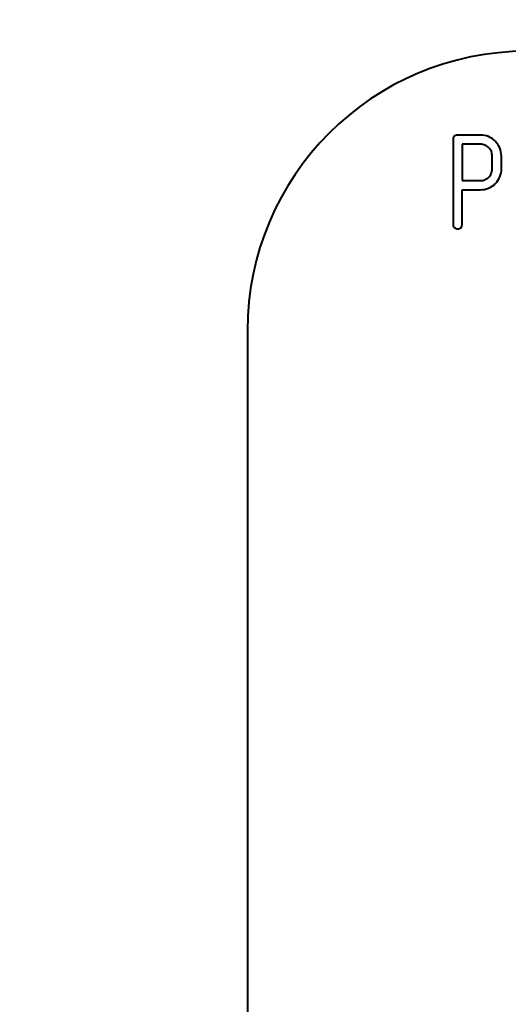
# Model space of a CAD drawing. Header units: millimetres. Extents: x -149 to 1385, y -399 to 918.
# Tile 20 of 41: x 524.24 to 525.99, y 254.72 to 258.24. Entities that reach past the tile are written whole.
import ezdxf

# ---------------------------------------------------------------- set-up
doc = ezdxf.new("R2010")
doc.units = ezdxf.units.MM
doc.layers.add('(c)Синий', color=156, linetype='Continuous')
doc.layers.add('G', color=3, linetype='Continuous')

# ---------------------------------------------------------------- blocks, each defined once
blk = doc.blocks.new('U121')
at = {"layer": 'G', "color": 150, "lineweight": 40}
blk.add_arc((491.9294, 213.1365), 91, 22.756351, 92.865984, dxfattribs=at)

msp = doc.modelspace()

# ---------------------------------------------------------------- linework, layer by layer
at = {"layer": 'G', "color": 150, "lineweight": 40}
for p, q in [((525.7942, 257.8148), (525.7942, 257.5117)), ((525.7983, 257.827), (525.7972, 257.8257)), ((525.8923, 257.8311), (525.8107, 257.8311)), ((525.8923, 257.7983), (525.8272, 257.7983)), ((525.8272, 257.7983), (525.8272, 257.6681)), ((525.9221, 257.7857), (525.922, 257.7859)), ((525.9343, 257.7099), (525.9343, 257.7565)), ((525.9674, 257.7565), (525.9674, 257.7574)), ((525.9674, 257.7099), (525.9674, 257.7565)), ((525.9343, 257.7085), (525.9343, 257.7099)), ((525.8272, 257.6681), (525.8923, 257.6681)), ((525.8272, 257.5117), (525.8272, 257.6353)), ((525.8272, 257.6353), (525.8923, 257.6353)), ((525.9454, 257.6572), (525.9456, 257.6574)), ((525.7942, 257.5117), (525.7944, 257.5092)), ((525.8228, 257.4995), (525.8261, 257.5048)), ((525.8261, 257.5048), (525.8272, 257.5117)), ((525.0583, 257.1312), (525.0583, 244.1312))]:
    msp.add_line(p, q, dxfattribs=at)
for centre, radius, start, end in [((484.9293, 213.1407), 100.4001, 22.391525, 69.780262), ((526.0583, 257.1312), 1, 90, 180), ((525.8194, 257.8148), 0.0252, 164.6684, 180), ((525.8074, 257.8181), 0.0127, 143.0622, 164.6684), ((525.8067, 257.8186), 0.0119, 108.2421, 134.6974), ((525.8107, 257.8063), 0.0248, 90, 108.2421), ((525.8923, 257.757), 0.0741, 67.5402, 90), ((525.8913, 257.7545), 0.0768, 45.4861, 67.5402), ((525.8927, 257.7559), 0.0748, 23.1645, 45.4861), ((525.8923, 257.7571), 0.0412, 67.2982, 90), ((525.8918, 257.7557), 0.0427, 45, 67.2982), ((525.8917, 257.7556), 0.0429, 22.6981, 44.7274), ((525.8939, 257.7565), 0.0404, 0, 22.6981), ((525.8943, 257.7566), 0.073, 0.5741, 23.1645), ((525.893, 257.7096), 0.0414, 336.1599, 358.4158), ((525.8935, 257.7099), 0.0739, 337.4999, 0), ((525.8923, 257.7096), 0.0415, 270, 292.105), ((525.8913, 257.7121), 0.0442, 292.105, 313.5328), ((525.8942, 257.7091), 0.04, 313.5328, 336.1599), ((525.8924, 257.7103), 0.0751, 315.1792, 337.4999), ((525.8923, 257.7109), 0.0756, 270, 292.4251), ((525.8927, 257.71), 0.0746, 292.4251, 314.9978), ((525.8111, 257.511), 0.0169, 186.3432, 208.0572), ((525.8093, 257.5101), 0.0148, 208.0572, 231.2965), ((525.8271, 257.5571), 0.0645, 245.1874, 252.3279), ((525.8107, 257.5057), 0.0106, 252.3279, 270), ((525.8107, 257.514), 0.0189, 270, 290.0678), ((525.8111, 257.5131), 0.018, 290.0678, 310.6653)]:
    msp.add_arc(centre, radius, start, end, dxfattribs=at)

# ---------------------------------------------------------------- block references
at = {"layer": '(c)Синий'}
msp.add_blockref('U121', (0, 0), dxfattribs=at)

doc.saveas('drawing.dxf')
